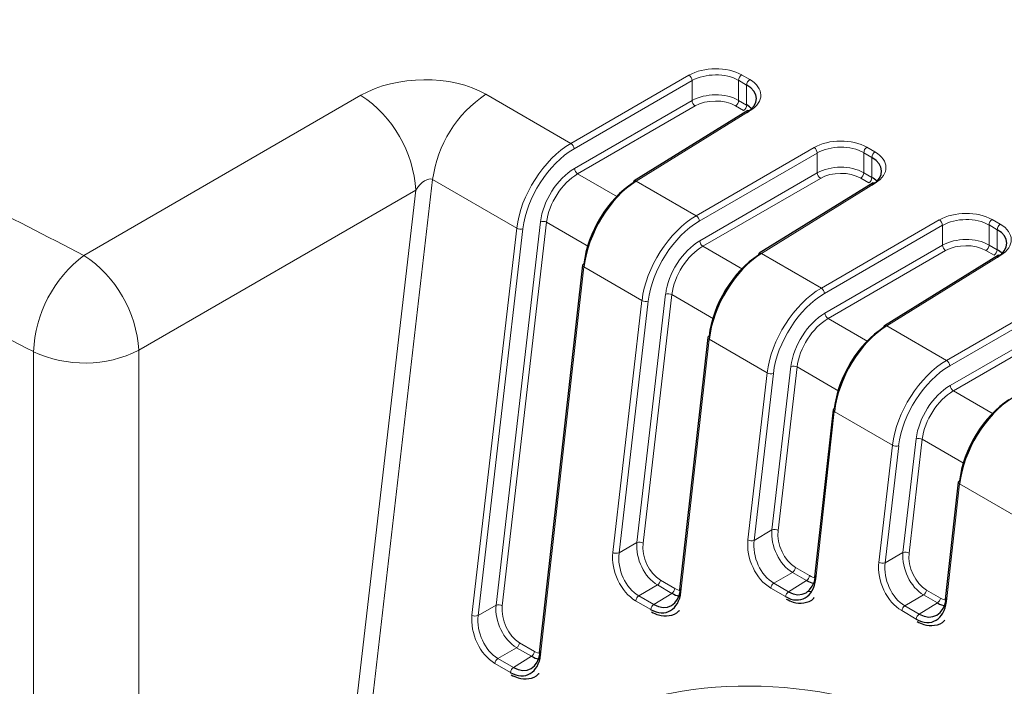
# Paper-space layout 'Blatt2' of a CAD drawing. Header units: millimetres. Extents: x 5 to 418, y 2 to 292.
# Tile 42 of 74: x 120 to 135, y 205 to 215. Entities that reach past the tile are written whole.
import ezdxf

# ---------------------------------------------------------------- set-up
doc = ezdxf.new("R2010")
doc.units = ezdxf.units.MM

psp = doc.layouts.new('Blatt2')

# ---------------------------------------------------------------- linework, layer by layer
at = {"color": 7, "linetype": 'Continuous', "lineweight": 18}
for p, q in [((128.031, 212.778), (129.807, 213.804)), ((130.601, 213.808), (130.723, 213.737)), ((129.854, 213.722), (128.078, 212.696)), ((129.854, 213.423), (129.854, 213.722)), ((130.555, 213.727), (130.555, 213.425)), ((130.677, 213.656), (130.555, 213.727)), ((130.677, 213.355), (130.677, 213.656)), ((120.698, 211.093), (124.87, 213.501)), ((126.75, 213.517), (128.031, 212.778)), ((128.085, 212.4), (129.854, 213.423)), ((129.901, 213.341), (128.132, 212.319)), ((130.631, 213.274), (130.509, 213.344)), ((130.555, 213.425), (130.677, 213.355)), ((130.73, 213.271), (129.015, 212.21)), ((129.917, 211.689), (131.693, 212.715)), ((131.74, 212.633), (129.964, 211.607)), ((131.74, 212.334), (131.74, 212.633)), ((132.441, 212.638), (132.441, 212.337)), ((132.563, 212.568), (132.441, 212.638)), ((132.487, 212.719), (132.609, 212.649)), ((132.563, 212.266), (132.563, 212.568)), ((128.132, 212.319), (128.731, 211.973)), ((129.97, 211.312), (131.74, 212.334)), ((132.441, 212.337), (132.563, 212.266)), ((125.948, 212.234), (124.479, 199.555)), ((127.216, 211.502), (125.948, 212.234)), ((129.015, 212.21), (129.917, 211.689)), ((131.787, 212.252), (130.017, 211.23)), ((132.616, 212.182), (130.901, 211.121)), ((132.516, 212.185), (132.395, 212.256)), ((125.695, 212.072), (121.523, 209.664)), ((123.942, 196.951), (125.695, 212.072)), ((126.903, 205.828), (127.572, 211.599)), ((127.665, 211.591), (126.996, 205.819)), ((128.294, 211.227), (127.665, 211.591)), ((131.802, 210.601), (133.578, 211.627)), ((134.373, 211.631), (134.495, 211.56)), ((126.541, 205.681), (127.216, 211.502)), ((127.309, 211.494), (126.634, 205.672)), ((133.626, 211.545), (131.85, 210.519)), ((133.626, 211.246), (133.626, 211.545)), ((134.326, 211.55), (134.326, 211.248)), ((134.448, 211.479), (134.326, 211.55)), ((134.448, 211.178), (134.448, 211.479)), ((130.017, 211.23), (130.616, 210.884)), ((130.901, 211.121), (131.802, 210.601)), ((131.856, 210.223), (133.626, 211.246)), ((133.673, 211.164), (131.903, 210.142)), ((134.402, 211.097), (134.28, 211.167)), ((134.326, 211.248), (134.448, 211.178)), ((134.502, 211.094), (132.787, 210.032)), ((128.226, 210.919), (127.575, 205.084)), ((129.101, 210.414), (128.226, 210.919)), ((133.688, 209.512), (135.464, 210.538)), ((128.662, 206.623), (129.101, 210.414)), ((129.194, 210.405), (128.755, 206.615)), ((129.024, 206.77), (129.457, 210.51)), ((129.55, 210.502), (129.117, 206.762)), ((130.179, 210.139), (129.55, 210.502)), ((135.511, 210.456), (133.735, 209.43)), ((131.903, 210.142), (132.502, 209.796)), ((133.742, 209.135), (135.511, 210.157)), ((132.787, 210.032), (133.688, 209.512)), ((135.558, 210.075), (133.789, 209.053)), ((130.112, 209.83), (129.688, 206.031)), ((130.987, 209.325), (130.112, 209.83)), ((119.941, 195.583), (119.941, 209.644)), ((121.523, 209.664), (121.523, 195.604)), ((131.058, 206.961), (131.343, 209.422)), ((131.436, 209.414), (131.151, 206.952)), ((132.065, 209.05), (131.436, 209.414)), ((130.696, 206.814), (130.987, 209.325)), ((131.08, 209.317), (130.789, 206.805)), ((133.789, 209.053), (134.388, 208.707)), ((131.997, 208.742), (131.717, 206.225)), ((132.873, 208.237), (131.997, 208.742)), ((133.03, 206.621), (133.228, 208.333)), ((133.321, 208.325), (133.123, 206.613)), ((133.951, 207.962), (133.321, 208.325)), ((132.668, 206.474), (132.873, 208.237)), ((132.966, 208.228), (132.761, 206.466)), ((133.883, 207.653), (133.686, 205.887)), ((134.758, 207.148), (133.883, 207.653)), ((130.789, 206.805), (131.058, 206.961)), ((128.755, 206.615), (129.024, 206.77)), ((132.761, 206.466), (133.03, 206.621)), ((131.413, 206.396), (131.625, 206.274)), ((131.367, 206.323), (131.085, 206.16)), ((131.579, 206.201), (131.367, 206.323)), ((129.334, 206.133), (129.051, 205.97)), ((129.55, 206.007), (129.334, 206.133)), ((129.379, 206.206), (129.596, 206.081)), ((131.26, 205.959), (131.039, 206.087)), ((131.085, 206.16), (131.306, 206.032)), ((131.306, 206.032), (131.579, 206.201)), ((129.051, 205.97), (129.278, 205.839)), ((129.278, 205.839), (129.55, 206.007)), ((133.34, 205.983), (133.057, 205.82)), ((133.548, 205.863), (133.34, 205.983)), ((133.386, 206.057), (133.594, 205.936)), ((126.634, 205.672), (126.903, 205.828)), ((129.232, 205.766), (129.005, 205.896)), ((133.057, 205.82), (133.276, 205.694)), ((133.276, 205.694), (133.548, 205.863)), ((133.23, 205.621), (133.012, 205.747)), ((127.213, 205.19), (126.93, 205.027)), ((127.437, 205.06), (127.213, 205.19)), ((127.259, 205.263), (127.483, 205.134)), ((127.165, 204.892), (127.437, 205.06)), ((127.119, 204.818), (126.885, 204.954)), ((126.93, 205.027), (127.165, 204.892))]:
    psp.add_line(p, q, dxfattribs=at)
at = {"color": 7, "linetype": 'Continuous', "lineweight": 25}
for p, q in [((130.696, 213.273), (128.981, 212.212)), ((132.582, 212.185), (130.867, 211.124)), ((134.467, 211.096), (132.752, 210.035)), ((128.207, 210.946), (127.555, 205.111)), ((130.092, 209.857), (129.668, 206.058)), ((131.978, 208.769), (131.697, 206.251)), ((133.864, 207.68), (133.666, 205.914)), ((131.599, 206.036), (131.659, 206.042))]:
    psp.add_line(p, q, dxfattribs=at)
at = {"color": 7, "linetype": 'Continuous', "lineweight": 18}
for centre, radius, start, end in [((129.749, 213.716), 0.106, 3.5432, 56.4801), ((130.658, 213.722), 0.103, 123.2422, 177.3468), ((130.78, 213.651), 0.103, 123.2422, 177.3468), ((123.847, 211.958), 1.851, 3.5409, 56.4591), ((127.76, 211.994), 1.827, 123.525, 172.4415), ((129.96, 213.429), 0.106, 183.5432, 236.4801), ((130.453, 213.43), 0.103, 303.2422, 357.3468), ((130.575, 213.36), 0.103, 303.2422, 357.3468), ((130.711, 213.245), 0.0325, 53.4824, 117.3347), ((127.973, 212.69), 0.106, 3.5432, 56.4801), ((131.634, 212.627), 0.106, 3.5432, 56.4801), ((132.543, 212.633), 0.103, 123.2422, 177.3468), ((132.665, 212.563), 0.103, 123.2422, 177.3468), ((128.19, 212.407), 0.106, 183.5432, 236.4801), ((131.845, 212.341), 0.106, 183.5432, 236.4801), ((132.338, 212.342), 0.103, 303.2422, 357.3468), ((128.996, 212.183), 0.0325, 53.4824, 117.3347), ((132.46, 212.271), 0.103, 303.2422, 357.3468), ((132.597, 212.156), 0.0325, 53.4824, 117.3347), ((127.608, 211.487), 0.118, 61.5664, 108.2185), ((129.858, 211.601), 0.106, 3.5432, 56.4801), ((133.52, 211.538), 0.106, 3.5432, 56.4801), ((134.429, 211.545), 0.103, 123.2422, 177.3468), ((134.551, 211.474), 0.103, 123.2422, 177.3468), ((127.272, 211.606), 0.118, 241.5664, 288.2185), ((130.076, 211.318), 0.106, 183.5432, 236.4801), ((130.882, 211.095), 0.0325, 53.4824, 117.3347), ((133.731, 211.252), 0.106, 183.5432, 236.4801), ((134.224, 211.253), 0.103, 303.2422, 357.3468), ((134.346, 211.183), 0.103, 303.2422, 357.3468), ((121.843, 209.572), 1.903, 126.9789, 177.8491), ((119.676, 209.55), 1.851, 3.5409, 56.4591), ((134.482, 211.068), 0.0325, 53.4824, 117.3347), ((128.237, 210.947), 0.0307, 183.4448, 248.9082), ((131.744, 210.512), 0.106, 3.5432, 56.4801), ((129.157, 210.517), 0.118, 241.5664, 288.2185), ((129.494, 210.398), 0.118, 61.5664, 108.2185), ((131.961, 210.23), 0.106, 183.5432, 236.4801), ((132.767, 210.006), 0.0325, 53.4824, 117.3347), ((130.123, 209.859), 0.0307, 183.4448, 248.9082), ((120.711, 211.286), 1.814, 244.8818, 296.598), ((133.63, 209.424), 0.106, 3.5432, 56.4801), ((131.38, 209.31), 0.118, 61.5664, 108.2185), ((131.043, 209.429), 0.118, 241.5664, 288.2185), ((133.847, 209.141), 0.106, 183.5432, 236.4801), ((132.009, 208.77), 0.0307, 183.4448, 248.9082), ((133.265, 208.221), 0.118, 61.5664, 108.2185), ((132.929, 208.34), 0.118, 241.5664, 288.2185), ((133.894, 207.682), 0.0307, 183.4448, 248.9082), ((131.095, 206.849), 0.118, 61.5664, 108.2185), ((129.061, 206.658), 0.118, 61.5664, 108.2185), ((130.752, 206.917), 0.118, 241.5664, 288.2185), ((128.718, 206.727), 0.118, 241.5664, 288.2185), ((133.067, 206.509), 0.118, 61.5664, 108.2185), ((131.31, 206.41), 0.104, 303.5123, 352.4427), ((132.725, 206.578), 0.118, 241.5664, 288.2185), ((131.521, 206.288), 0.104, 303.5123, 352.4427), ((129.276, 206.22), 0.104, 303.5123, 352.4427), ((129.493, 206.095), 0.104, 303.5123, 352.4427), ((131.143, 206.073), 0.104, 123.5123, 172.4427), ((129.109, 205.883), 0.104, 123.5123, 172.4427), ((131.364, 205.945), 0.104, 123.5123, 172.4427), ((133.282, 206.07), 0.104, 303.5123, 352.4427), ((133.491, 205.95), 0.104, 303.5123, 352.4427), ((126.94, 205.716), 0.118, 61.5664, 108.2185), ((129.335, 205.752), 0.104, 123.5123, 172.4427), ((133.115, 205.733), 0.104, 123.5123, 172.4427), ((126.597, 205.784), 0.118, 241.5664, 288.2185), ((133.333, 205.607), 0.104, 123.5123, 172.4427), ((127.155, 205.277), 0.104, 303.5123, 352.4427), ((127.38, 205.147), 0.104, 303.5123, 352.4427), ((126.988, 204.94), 0.104, 123.5123, 172.4427), ((127.222, 204.805), 0.104, 123.5123, 172.4427)]:
    psp.add_arc(centre, radius, start, end, dxfattribs=at)
at = {"color": 7, "linetype": 'Continuous', "lineweight": 25}
for centre, radius, start, end in [((129.001, 212.186), 0.0329, 127.0519, 186.4224), ((130.886, 211.097), 0.0329, 127.0519, 186.4224), ((128.232, 210.94), 0.0262, 106.0768, 167.0913), ((132.772, 210.009), 0.0329, 127.0519, 186.4224), ((130.118, 209.851), 0.0262, 106.0768, 167.0913), ((132.003, 208.763), 0.0262, 106.0768, 167.0913), ((133.889, 207.674), 0.0262, 106.0768, 167.0913), ((131.728, 206.253), 0.0307, 183.4448, 248.9082), ((129.699, 206.06), 0.0307, 183.4448, 248.9082), ((133.697, 205.915), 0.0307, 183.4448, 248.9082), ((127.586, 205.113), 0.0307, 183.4448, 248.9082)]:
    psp.add_arc(centre, radius, start, end, dxfattribs=at)
at = {"color": 7, "linetype": 'Continuous', "lineweight": 18}
for centre, major_axis, ratio, start_param, end_param in [((130.201, 213.568), (0.567, 0.009), 0.587473, 0.776176, 2.329519), ((125.796, 212.947), (1.342, 0.036), 0.587018, 0.763393, 2.31656), ((130.202, 213.514), (0.5, 0.009), 0.588816, 0.774897, 2.32824), ((130.323, 213.498), (0.567, 0.009), 0.587473, 5.506018, 7.059361), ((130.202, 213.215), (0.5, 0.007), 0.586126, 0.777443, 2.330786), ((130.202, 213.161), (0.433, 0.007), 0.587473, 0.776176, 2.329519), ((128.046, 211.834), (0.598, 1.002), 0.586803, 0.811623, 2.22499), ((132.086, 212.48), (0.567, 0.009), 0.587473, 0.776176, 2.329519), ((132.087, 212.426), (0.5, 0.009), 0.588816, 0.774897, 2.32824), ((128.092, 211.806), (0.565, 0.944), 0.587369, 0.812156, 2.225524), ((132.208, 212.409), (0.567, 0.009), 0.587473, 5.506018, 7.059361), ((128.094, 211.807), (0.376, 0.629), 0.587369, 0.812156, 2.225524), ((128.14, 211.779), (0.343, 0.572), 0.588357, 0.813094, 2.226462), ((132.087, 212.126), (0.5, 0.007), 0.586126, 0.777443, 2.330786), ((132.088, 212.072), (0.433, 0.007), 0.587473, 0.776176, 2.329519), ((125.81, 212.003), (0.14, 0.23), 0.501151, 0.020763, 1.57393), ((133.972, 211.391), (0.567, 0.009), 0.587473, 0.776176, 2.329519), ((129.932, 210.745), (0.598, 1.002), 0.586803, 0.811623, 2.22499), ((129.978, 210.717), (0.565, 0.944), 0.587369, 0.812156, 2.225524), ((133.973, 211.337), (0.5, 0.009), 0.588816, 0.774897, 2.32824), ((134.094, 211.321), (0.567, 0.009), 0.587473, 5.506018, 7.059361), ((129.98, 210.718), (0.376, 0.629), 0.587369, 0.812156, 2.225524), ((133.973, 211.038), (0.5, 0.007), 0.586126, 0.777443, 2.330786), ((133.974, 210.984), (0.433, 0.007), 0.587473, 0.776176, 2.329519), ((130.026, 210.691), (0.343, 0.572), 0.588357, 0.813094, 2.226462), ((131.817, 209.656), (0.598, 1.002), 0.586803, 0.811623, 2.22499), ((131.864, 209.629), (0.565, 0.944), 0.587369, 0.812156, 2.225524), ((131.865, 209.63), (0.376, 0.629), 0.587369, 0.812156, 2.225524), ((131.912, 209.602), (0.343, 0.572), 0.588357, 0.813094, 2.226462), ((133.703, 208.568), (0.598, 1.002), 0.586803, 0.811623, 2.22499), ((133.749, 208.54), (0.565, 0.944), 0.587369, 0.812156, 2.225524), ((133.751, 208.541), (0.376, 0.629), 0.587369, 0.812156, 2.225524), ((133.797, 208.514), (0.343, 0.572), 0.588357, 0.813094, 2.226462), ((131.41, 206.756), (-0.196, 0.462), 0.640933, 0.863979, 2.434471), ((131.457, 206.775), (-0.161, 0.405), 0.652481, 0.880233, 2.450725), ((129.377, 206.566), (-0.196, 0.462), 0.640933, 0.863979, 2.434471), ((129.423, 206.585), (-0.161, 0.405), 0.652481, 0.880233, 2.450725), ((131.097, 206.583), (-0.211, 0.53), 0.652481, 0.880233, 2.450725), ((131.143, 206.602), (-0.175, 0.472), 0.663541, 0.897771, 2.468263), ((129.063, 206.392), (-0.211, 0.53), 0.652481, 0.880233, 2.450725), ((129.11, 206.411), (-0.175, 0.472), 0.663541, 0.897771, 2.468263), ((133.383, 206.417), (-0.196, 0.462), 0.640933, 0.863979, 2.434471), ((133.43, 206.436), (-0.161, 0.405), 0.652481, 0.880233, 2.450725), ((133.069, 206.243), (-0.211, 0.53), 0.652481, 0.880233, 2.450725), ((133.116, 206.262), (-0.175, 0.472), 0.663541, 0.897771, 2.468263), ((131.667, 206.654), (-0.162, 0.406), 0.648949, 2.452196, 2.730228), ((129.638, 206.461), (-0.162, 0.406), 0.648949, 2.452196, 2.730228), ((133.636, 206.316), (-0.162, 0.406), 0.648949, 2.452196, 2.730228), ((127.256, 205.623), (-0.196, 0.462), 0.640933, 0.863979, 2.434471), ((127.303, 205.642), (-0.161, 0.405), 0.652481, 0.880233, 2.450725), ((126.942, 205.45), (-0.211, 0.53), 0.652481, 0.880233, 2.450725), ((126.989, 205.469), (-0.175, 0.472), 0.663541, 0.897771, 2.468263), ((133.522, 191.546), (-5.084, 12.639), 0.65101, 5.739269, 6.938021), ((127.526, 205.514), (-0.162, 0.406), 0.648949, 2.452196, 2.730228)]:
    psp.add_ellipse(centre, major_axis=major_axis, ratio=ratio, start_param=start_param, end_param=end_param, dxfattribs=at)
at = {"color": 7, "linetype": 'Continuous', "lineweight": 25}
for centre, major_axis, ratio, start_param, end_param in [((130.324, 213.444), (0.5, 0.009), 0.588816, 5.504739, 7.058082), ((130.324, 213.145), (0.5, 0.007), 0.586126, 0.528925, 0.777443), ((132.209, 212.355), (0.5, 0.009), 0.588816, 5.504739, 7.058082), ((128.982, 211.292), (0.536, 0.961), 0.567218, 0.794692, 2.20806), ((129.03, 211.266), (0.569, 1.019), 0.567804, 0.795158, 2.208525), ((132.209, 212.056), (0.5, 0.007), 0.586126, 0.528925, 0.777443), ((134.095, 211.267), (0.5, 0.009), 0.588816, 5.504739, 7.058082), ((130.915, 210.177), (0.569, 1.019), 0.567804, 0.795158, 2.208525), ((134.095, 210.967), (0.5, 0.007), 0.586126, 0.528925, 0.777443), ((130.867, 210.204), (0.536, 0.961), 0.567218, 0.794692, 2.20806), ((132.753, 209.115), (0.536, 0.961), 0.567218, 0.794692, 2.20806), ((132.801, 209.089), (0.569, 1.019), 0.567804, 0.795158, 2.208525), ((134.639, 208.027), (0.536, 0.961), 0.567218, 0.794692, 2.20806), ((134.687, 208), (0.569, 1.019), 0.567804, 0.795158, 2.208525), ((131.316, 206.456), (-0.212, 0.531), 0.648949, 2.452196, 4.022688), ((131.362, 206.475), (-0.175, 0.474), 0.656308, 2.471353, 4.041844), ((129.334, 206.282), (-0.175, 0.474), 0.656308, 2.471353, 4.041844), ((131.62, 206.635), (-0.199, 0.462), 0.640983, 2.433964, 2.739422), ((129.287, 206.263), (-0.212, 0.531), 0.648949, 2.452196, 4.022688), ((129.592, 206.442), (-0.199, 0.462), 0.640983, 2.433964, 2.739422), ((133.332, 206.138), (-0.175, 0.474), 0.656308, 2.471353, 4.041844), ((133.285, 206.118), (-0.212, 0.531), 0.648949, 2.452196, 4.022688), ((133.59, 206.297), (-0.199, 0.462), 0.640983, 2.433964, 2.789354), ((127.174, 205.315), (-0.212, 0.531), 0.648949, 2.452196, 4.022688), ((127.221, 205.335), (-0.175, 0.474), 0.656308, 2.471353, 4.041844), ((127.479, 205.494), (-0.199, 0.462), 0.640983, 2.433964, 2.739422)]:
    psp.add_ellipse(centre, major_axis=major_axis, ratio=ratio, start_param=start_param, end_param=end_param, dxfattribs=at)
at = {"color": 7, "linetype": 'Continuous', "lineweight": 18}
for points, knots in [([(85.751, 231.803), (87.033, 230.926), (89.596, 229.173), (93.159, 226.847), (96.387, 224.8), (99.264, 223.022), (102.181, 221.265), (105.135, 219.532), (108.125, 217.822), (111.15, 216.135), (114.214, 214.471), (117.392, 212.786), (119.57, 211.671), (120.698, 211.093)], [0, 0, 0, 0, 0.1187342, 0.2375068, 0.3215245, 0.4055556, 0.4896271, 0.573712, 0.6576446, 0.7415906, 0.8255769, 0.9095767, 1, 1, 1, 1]), ([(119.941, 209.644), (118.809, 210.224), (115.572, 211.882), (110.344, 214.692), (104.303, 218.101), (98.416, 221.604), (91.878, 225.682), (87.459, 228.674), (84.872, 230.426)], [0, 0, 0, 0, 0.090427, 0.258359, 0.426292, 0.594393, 0.762495, 1, 1, 1, 1])]:
    psp.add_open_spline(points, degree=3, knots=knots, dxfattribs=at)
at = {"color": 7, "linetype": 'Continuous', "lineweight": 25}
for points in [[(131.274, 205.921), (131.308, 205.904), (131.395, 205.86), (131.54, 205.856), (131.655, 205.891), (131.691, 205.941), (131.693, 205.944)], [(129.245, 205.727), (129.279, 205.71), (129.367, 205.667), (129.512, 205.663), (129.626, 205.698), (129.662, 205.748), (129.664, 205.751)], [(133.243, 205.583), (133.278, 205.566), (133.365, 205.523), (133.51, 205.519), (133.624, 205.554), (133.66, 205.603), (133.662, 205.606)], [(127.132, 204.78), (127.167, 204.763), (127.254, 204.72), (127.399, 204.716), (127.513, 204.751), (127.549, 204.801), (127.551, 204.803)]]:
    psp.add_open_spline(points, degree=3, knots=[0, 0, 0, 0, 0.234344, 0.593789, 0.976248, 1, 1, 1, 1], dxfattribs=at)

doc.saveas('drawing.dxf')
